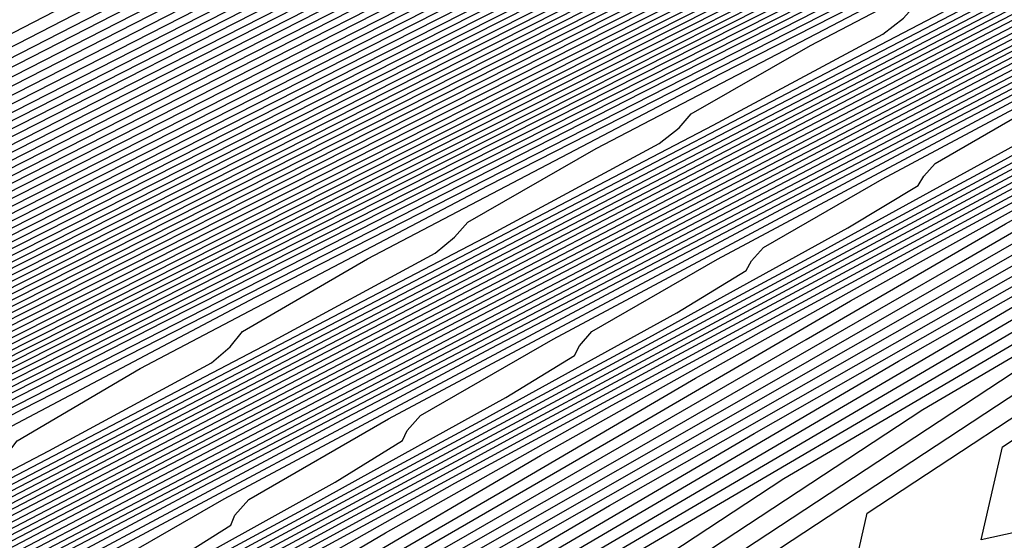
# Model space of a CAD drawing. Extents: x 3249832 to 3255657, y 13789405 to 13793316.
# Tile 142 of 256: x 3255345.35 to 3255349.66, y 13790174.1 to 13790176.38. Entities that reach past the tile are written whole.
import ezdxf

# ---------------------------------------------------------------- set-up
doc = ezdxf.new("R2010")
doc.units = 0
doc.header["$LTSCALE"] = 100
doc.header["$MEASUREMENT"] = 0
for name, color, linetype in [('GRATIO_CON', 10, 'CONTINUOUS'), ('GRATIO_ICON', 7, 'CONTINUOUS'), ('TARGETS_EAST', 7, 'CONTINUOUS')]:
    doc.layers.add(name, color=color, linetype=linetype)

# ---------------------------------------------------------------- blocks, each defined once
blk = doc.blocks.new('Gratio_032316_contours')
at = {"layer": 'GRATIO_CON', "color": 5, "linetype": 'Continuous', "flags": 128}
for points in [[(3255303.628, 13790155.0138), (3255308.7051, 13790157.5926), (3255314.9163, 13790160.7542), (3255321.8364, 13790164.2828), (3255328.9294, 13790167.9061), (3255335.6482, 13790171.3457), (3255341.4017, 13790174.3004), (3255345.5877, 13790176.4631), (3255347.8262, 13790177.6396), (3255348.6268, 13790178.0864), (3255348.7213, 13790178.173), (3255348.7878, 13790178.2404), (3255349.2885, 13790178.517), (3255350.6321, 13790179.2032), (3255353.0894, 13790180.4318), (3255356.381, 13790182.0668), (3255360.0897, 13790183.905)], [(3255305.1835, 13790155.7731), (3255310.5009, 13790158.4739), (3255317.006, 13790161.7851), (3255324.2536, 13790165.4808), (3255331.6823, 13790169.2755), (3255338.7195, 13790172.8778), (3255344.7479, 13790175.9716), (3255349.1389, 13790178.2345), (3255351.4957, 13790179.4626), (3255352.3478, 13790179.9241), (3255352.4562, 13790180.0053), (3255352.5009, 13790180.0507), (3255352.838, 13790180.237), (3255353.7425, 13790180.6989), (3255355.3968, 13790181.526), (3255357.6127, 13790182.6266), (3255360.1094, 13790183.8641)], [(3255303.7707, 13790154.9993), (3255308.2945, 13790157.2917), (3255314.0925, 13790160.2366), (3255321.1855, 13790163.8471), (3255329.0881, 13790167.8767), (3255337.1882, 13790172.0144), (3255344.8621, 13790175.942), (3255351.4402, 13790179.3139), (3255356.2414, 13790181.7774), (3255358.8349, 13790183.1087), (3255359.7899, 13790183.5995), (3255359.9259, 13790183.6701), (3255359.9272, 13790183.6714), (3255359.937, 13790183.6768), (3255359.9634, 13790183.6903), (3255360.0116, 13790183.7143), (3255360.0761, 13790183.7464), (3255360.1488, 13790183.7825)], [(3255305.1388, 13790155.6635), (3255309.85, 13790158.051), (3255315.8883, 13790161.1179), (3255323.2539, 13790164.8671), (3255331.3347, 13790168.9871), (3255339.3649, 13790173.0882), (3255346.7521, 13790176.8682), (3255353.5952, 13790180.3758), (3255360.1664, 13790183.7472)], [(3255302.8281, 13790154.4677), (3255306.5068, 13790156.3278), (3255311.4055, 13790158.8102), (3255317.684, 13790161.9993), (3255325.321, 13790165.8864), (3255333.5703, 13790170.0918), (3255341.5049, 13790174.143), (3255348.4211, 13790177.681), (3255354.5094, 13790180.8012), (3255360.1838, 13790183.7124)], [(3255304.0554, 13790155.0608), (3255307.8748, 13790156.9921), (3255312.961, 13790159.5695), (3255319.4798, 13790162.8806), (3255327.388, 13790166.9057), (3255335.8059, 13790171.1966), (3255343.6448, 13790175.1979), (3255350.0901, 13790178.4938), (3255355.4236, 13790181.2265), (3255360.2013, 13790183.6775)], [(3255303.5893, 13790154.7687), (3255306.5099, 13790156.2471), (3255310.6109, 13790158.3207), (3255316.0721, 13790161.0881), (3255323.0714, 13790164.6433), (3255331.5221, 13790168.9443), (3255340.2771, 13790173.4061), (3255347.9247, 13790177.3077), (3255353.4282, 13790180.1195), (3255357.252, 13790182.0771), (3255360.2361, 13790183.6077)], [(3255304.7162, 13790155.3111), (3255307.7371, 13790156.8402), (3255311.9789, 13790158.985), (3255317.6276, 13790161.8474), (3255324.8672, 13790165.5246), (3255333.5891, 13790169.9636), (3255342.5128, 13790174.5109), (3255350.0647, 13790178.3626), (3255355.0972, 13790180.9323), (3255358.1663, 13790182.5025), (3255360.2536, 13790183.5729)], [(3255303.783, 13790154.7871), (3255305.843, 13790155.8536), (3255308.9644, 13790157.4333), (3255313.347, 13790159.6493), (3255319.1831, 13790162.6067), (3255326.663, 13790166.4059), (3255335.6562, 13790170.9829), (3255344.7484, 13790175.6156), (3255352.2046, 13790179.4175), (3255356.7662, 13790181.7451), (3255359.0805, 13790182.9278), (3255360.271, 13790183.538)], [(3255304.8427, 13790155.2963), (3255306.9699, 13790156.3961), (3255310.1916, 13790158.0264), (3255314.7166, 13790160.3144), (3255320.7509, 13790163.3723), (3255328.5002, 13790167.3085), (3255338.0293, 13790172.1586), (3255348.8387, 13790177.6664), (3255360.2884, 13790183.5031)], [(3255305.0241, 13790155.1342), (3255305.6382, 13790155.5752), (3255306.9622, 13790156.3146), (3255309.2236, 13790157.4811), (3255312.6461, 13790159.2126), (3255317.4185, 13790161.6255), (3255323.5888, 13790164.7516), (3255331.1702, 13790168.6012), (3255339.9013, 13790173.0438), (3255348.4233, 13790177.385), (3255355.1029, 13790180.7893), (3255358.7722, 13790182.6592), (3255360.1245, 13790183.3478), (3255360.3182, 13790183.4455)], [(3255304.8083, 13790154.4748), (3255305.689, 13790154.9681), (3255305.9678, 13790155.1782), (3255305.932, 13790155.2654), (3255305.8633, 13790155.3778), (3255306.0205, 13790155.6152), (3255306.6569, 13790156.065), (3255308.0219, 13790156.8237), (3255310.3504, 13790158.0236), (3255313.8734, 13790159.8057), (3255318.7695, 13790162.2811), (3255325.0078, 13790165.4413), (3255332.5052, 13790169.2476), (3255340.9443, 13790173.5411), (3255349.0715, 13790177.6808), (3255355.3991, 13790180.9056), (3255358.87, 13790182.674), (3255360.1494, 13790183.3249), (3255360.333, 13790183.417)], [(3255304.084, 13790154.0519), (3255305.7522, 13790154.9379), (3255306.6595, 13790155.4442), (3255306.9489, 13790155.6586), (3255306.9159, 13790155.7454), (3255306.8502, 13790155.8567), (3255307.0169, 13790156.0961), (3255307.6755, 13790156.5547), (3255309.0817, 13790157.3329), (3255311.4773, 13790158.5661), (3255315.1006, 13790160.3988), (3255320.1204, 13790162.9367), (3255326.4268, 13790166.131), (3255333.8401, 13790169.894), (3255341.9872, 13790174.0384), (3255349.7196, 13790177.9767), (3255355.6953, 13790181.0218), (3255358.9678, 13790182.6888), (3255360.1743, 13790183.3021), (3255360.3478, 13790183.3885)], [(3255304.9814, 13790154.4912), (3255306.6961, 13790155.401), (3255307.6299, 13790155.9204), (3255307.9299, 13790156.1391), (3255307.8998, 13790156.2255), (3255307.837, 13790156.3357), (3255308.0133, 13790156.577), (3255308.6941, 13790157.0445), (3255310.1414, 13790157.842), (3255312.6041, 13790159.1086), (3255316.3279, 13790160.9919), (3255321.4714, 13790163.5923), (3255327.8457, 13790166.8207), (3255335.1751, 13790170.5405), (3255343.0302, 13790174.5357), (3255350.3678, 13790178.2726), (3255355.9915, 13790181.1381), (3255359.0655, 13790182.7035), (3255360.1992, 13790183.2792), (3255360.3626, 13790183.36)], [(3255304.6498, 13790154.2392), (3255306.7761, 13790155.3698), (3255308.584, 13790156.3271), (3255309.5708, 13790156.8727), (3255309.8919, 13790157.1), (3255309.8675, 13790157.1856), (3255309.8108, 13790157.2936), (3255310.0062, 13790157.5388), (3255310.7314, 13790158.024), (3255312.2609, 13790158.8603), (3255314.8578, 13790160.1936), (3255318.7824, 13790162.1781), (3255324.1733, 13790164.9035), (3255330.6837, 13790168.2), (3255337.845, 13790171.8333), (3255345.1161, 13790175.5303), (3255351.6642, 13790178.8644), (3255356.5838, 13790181.3706), (3255359.2611, 13790182.7331), (3255360.249, 13790183.2335), (3255360.3922, 13790183.303)], [(3255305.4924, 13790154.6505), (3255307.6735, 13790155.8091), (3255309.528, 13790156.7902), (3255310.5412, 13790157.3489), (3255310.8729, 13790157.5805), (3255310.8514, 13790157.6657), (3255310.7976, 13790157.7725), (3255311.0026, 13790158.0197), (3255311.75, 13790158.5138), (3255313.3206, 13790159.3695), (3255315.9847, 13790160.736), (3255320.0096, 13790162.7712), (3255325.5243, 13790165.559), (3255332.1026, 13790168.8897), (3255339.18, 13790172.4797), (3255346.1591, 13790176.0276), (3255352.3124, 13790179.1603), (3255356.88, 13790181.4868), (3255359.3589, 13790182.7478), (3255360.2739, 13790183.2107), (3255360.4069, 13790183.2745)], [(3255304.4639, 13790154.0323), (3255306.3351, 13790155.0619), (3255308.5709, 13790156.2484), (3255310.4719, 13790157.2533), (3255311.5116, 13790157.825), (3255311.8539, 13790158.061), (3255311.8353, 13790158.1457), (3255311.7845, 13790158.2514), (3255311.9991, 13790158.5007), (3255312.7686, 13790159.0035), (3255314.3803, 13790159.8786), (3255317.1115, 13790161.2785), (3255321.2369, 13790163.3643), (3255326.8753, 13790166.2146), (3255333.5216, 13790169.5794), (3255340.515, 13790173.1261), (3255347.202, 13790176.5249), (3255352.9606, 13790179.4562), (3255357.1762, 13790181.6031), (3255359.4566, 13790182.7626), (3255360.2988, 13790183.1878), (3255360.4217, 13790183.246)], [(3255305.2597, 13790154.4202), (3255307.1777, 13790155.4733), (3255309.4682, 13790156.6878), (3255311.4159, 13790157.7164), (3255312.4821, 13790158.3012), (3255312.8349, 13790158.5414), (3255312.8192, 13790158.6258), (3255312.7714, 13790158.7304), (3255312.9955, 13790158.9816), (3255313.7872, 13790159.4933), (3255315.4401, 13790160.3878), (3255318.2384, 13790161.821), (3255322.4642, 13790163.9574), (3255328.2262, 13790166.8702), (3255334.9406, 13790170.2691), (3255341.8499, 13790173.7725), (3255348.245, 13790177.0222), (3255353.6088, 13790179.7521), (3255357.4723, 13790181.7195), (3255359.5541, 13790182.7777), (3255360.3231, 13790183.1656), (3255360.4356, 13790183.2183)], [(3255324.9187, 13790165.1436), (3255330.9282, 13790168.1814), (3255337.7785, 13790171.6484), (3255344.5198, 13790175.0653), (3255350.3309, 13790178.0168), (3255354.905, 13790180.3441), (3255358.064, 13790181.9526), (3255359.7482, 13790182.8087), (3255360.3702, 13790183.1225), (3255360.4613, 13790183.1651)], [(3255326.1459, 13790165.7367), (3255332.2792, 13790168.837), (3255339.1975, 13790172.3381), (3255345.8548, 13790175.7117), (3255351.3738, 13790178.5141), (3255355.5531, 13790180.6401), (3255358.3599, 13790182.0692), (3255359.8452, 13790182.8242), (3255360.3938, 13790183.1009), (3255360.4741, 13790183.1386)], [(3255327.3732, 13790166.3298), (3255333.6301, 13790169.4926), (3255340.6165, 13790173.0278), (3255347.1898, 13790176.3582), (3255352.4168, 13790179.0114), (3255356.2011, 13790180.9361), (3255358.6557, 13790182.1858), (3255359.9422, 13790182.8397), (3255360.4174, 13790183.0794), (3255360.487, 13790183.112)], [(3255323.8726, 13790164.5335), (3255328.6004, 13790166.9229), (3255334.9811, 13790170.1481), (3255342.0354, 13790173.7175), (3255348.5247, 13790177.0046), (3255353.4597, 13790179.5087), (3255356.8492, 13790181.2321), (3255358.9516, 13790182.3023), (3255360.0392, 13790182.8552), (3255360.441, 13790183.0579), (3255360.4998, 13790183.0854)], [(3255326.1263, 13790165.6184), (3255331.0549, 13790168.1091), (3255337.683, 13790171.4593), (3255344.8734, 13790175.0969), (3255351.1947, 13790178.2974), (3255355.5456, 13790180.5034), (3255358.1454, 13790181.824), (3255359.5433, 13790182.5355), (3255360.2333, 13790182.8862), (3255360.4882, 13790183.0148), (3255360.5255, 13790183.0322)], [(3255327.2532, 13790166.1609), (3255332.2822, 13790168.7022), (3255339.034, 13790172.1149), (3255346.2924, 13790175.7865), (3255352.5296, 13790178.9438), (3255356.5886, 13790181.0007), (3255358.7935, 13790182.12), (3255359.8392, 13790182.6521), (3255360.3303, 13790182.9017), (3255360.5117, 13790182.9932), (3255360.5383, 13790183.0057)], [(3255324.9777, 13790164.9701), (3255328.38, 13790166.7034), (3255333.5094, 13790169.2953), (3255340.385, 13790172.7705), (3255347.7113, 13790176.4762), (3255353.8646, 13790179.5902), (3255357.6315, 13790181.498), (3255359.4416, 13790182.416), (3255360.1351, 13790182.7686), (3255360.4274, 13790182.9172), (3255360.5353, 13790182.9717), (3255360.5511, 13790182.9791)], [(3255326.0375, 13790165.4792), (3255329.5069, 13790167.2459), (3255334.7367, 13790169.8884), (3255341.7359, 13790173.4261), (3255349.1303, 13790177.1659), (3255355.1996, 13790180.2366), (3255358.6796, 13790181.9976), (3255360.1293, 13790182.7318), (3255360.564, 13790182.9525)], [(3255326.0107, 13790165.3703), (3255328.1409, 13790166.4894), (3255331.6324, 13790168.2661), (3255336.7586, 13790170.8557), (3255343.4765, 13790174.2509), (3255350.4781, 13790177.7917), (3255356.1387, 13790180.655), (3255359.2695, 13790182.2383), (3255360.4233, 13790182.8212), (3255360.5887, 13790182.904)], [(3255327.0294, 13790165.8601), (3255329.1902, 13790166.9933), (3255332.6755, 13790168.7662), (3255337.7031, 13790171.3058), (3255344.1992, 13790174.5887), (3255350.9231, 13790177.9889), (3255356.3425, 13790180.7299), (3255359.338, 13790182.2444), (3255360.4422, 13790182.8017), (3255360.6009, 13790182.8804)], [(3255328.048, 13790166.3498), (3255330.2394, 13790167.4971), (3255333.7186, 13790169.2663), (3255338.6476, 13790171.7559), (3255344.9218, 13790174.9264), (3255351.3681, 13790178.1861), (3255356.5462, 13790180.8048), (3255359.4065, 13790182.2504), (3255360.4612, 13790182.7821), (3255360.6131, 13790182.8568)], [(3255327.9419, 13790166.1953), (3255329.0666, 13790166.8396), (3255331.2887, 13790168.001), (3255334.7616, 13790169.7664), (3255339.5921, 13790172.2059), (3255345.6445, 13790175.2642), (3255351.8131, 13790178.3832), (3255356.7499, 13790180.8797), (3255359.475, 13790182.2565), (3255360.4801, 13790182.7626), (3255360.6253, 13790182.8333)], [(3255327.4629, 13790165.5889), (3255328.9795, 13790166.3959), (3255329.5121, 13790166.7094), (3255329.545, 13790166.7868), (3255329.5482, 13790166.8724), (3255329.9348, 13790167.1571), (3255331.1039, 13790167.8191), (3255333.3872, 13790169.0087), (3255336.8478, 13790170.7666), (3255341.4811, 13790173.106), (3255347.0898, 13790175.9396), (3255352.7031, 13790178.7776), (3255357.1574, 13790181.0295), (3255359.612, 13790182.2686), (3255360.518, 13790182.7235), (3255360.6498, 13790182.7862)], [(3255325.6209, 13790164.5955), (3255328.4069, 13790166.0519), (3255329.9499, 13790166.872), (3255330.4931, 13790167.1899), (3255330.5289, 13790167.2669), (3255330.5351, 13790167.3513), (3255330.9312, 13790167.6381), (3255332.1225, 13790168.3088), (3255334.4365, 13790169.5125), (3255337.8909, 13790171.2667), (3255342.4257, 13790173.5561), (3255347.8124, 13790176.2774), (3255353.1481, 13790178.9747), (3255357.3612, 13790181.1043), (3255359.6805, 13790182.2747), (3255360.5369, 13790182.7039), (3255360.662, 13790182.7626)], [(3255326.5182, 13790165.0348), (3255329.3508, 13790166.515), (3255330.9203, 13790167.3482), (3255331.4742, 13790167.6703), (3255331.5128, 13790167.747), (3255331.5219, 13790167.8302), (3255331.9277, 13790168.119), (3255333.1411, 13790168.7986), (3255335.4858, 13790170.0164), (3255338.9339, 13790171.7668), (3255343.3702, 13790174.0061), (3255348.535, 13790176.6151), (3255353.5931, 13790179.1719), (3255357.5649, 13790181.1792), (3255359.749, 13790182.2808), (3255360.5559, 13790182.6844), (3255360.6742, 13790182.739)], [(3255327.4156, 13790165.4741), (3255330.2948, 13790166.9781), (3255331.8908, 13790167.8244), (3255332.4552, 13790168.1508), (3255332.4967, 13790168.227), (3255332.5088, 13790168.3092), (3255332.9241, 13790168.5999), (3255334.1598, 13790169.2884), (3255336.535, 13790170.5202), (3255339.977, 13790172.2669), (3255344.3147, 13790174.4562), (3255349.2577, 13790176.9528), (3255354.0381, 13790179.3691), (3255357.7686, 13790181.2541), (3255359.8175, 13790182.2868), (3255360.5748, 13790182.6648), (3255360.6864, 13790182.7155)], [(3255325.7164, 13790164.5233), (3255329.2103, 13790166.3527), (3255332.1826, 13790167.9043), (3255333.8317, 13790168.7767), (3255334.4172, 13790169.1117), (3255334.4644, 13790169.1871), (3255334.4825, 13790169.2671), (3255334.9169, 13790169.5617), (3255336.197, 13790170.2679), (3255338.6336, 13790171.5279), (3255342.0632, 13790173.2671), (3255346.2037, 13790175.3563), (3255350.703, 13790177.6283), (3255354.9281, 13790179.7634), (3255358.1761, 13790181.4039), (3255359.9544, 13790182.299), (3255360.6126, 13790182.6258), (3255360.7107, 13790182.6685)], [(3255326.559, 13790164.9347), (3255330.1077, 13790166.792), (3255333.1266, 13790168.3674), (3255334.8021, 13790169.2528), (3255335.3982, 13790169.5922), (3255335.4483, 13790169.6672), (3255335.4694, 13790169.746), (3255335.9134, 13790170.0426), (3255337.2156, 13790170.7576), (3255339.6828, 13790172.0318), (3255343.1062, 13790173.7672), (3255347.1482, 13790175.8064), (3255351.4256, 13790177.9661), (3255355.373, 13790179.9607), (3255358.3795, 13790181.4792), (3255360.022, 13790182.306), (3255360.6299, 13790182.6078), (3255360.7206, 13790182.6473)], [(3255327.4017, 13790165.3461), (3255331.0051, 13790167.2313), (3255334.0705, 13790168.8305), (3255335.7725, 13790169.729), (3255336.3792, 13790170.0727), (3255336.4322, 13790170.1473), (3255336.4563, 13790170.2249), (3255336.9098, 13790170.5235), (3255338.2343, 13790171.2474), (3255340.7321, 13790172.5356), (3255344.1493, 13790174.2673), (3255348.0927, 13790176.2564), (3255352.1482, 13790178.3038), (3255355.8179, 13790180.158), (3255358.5828, 13790181.5545), (3255360.0896, 13790182.3129), (3255360.6473, 13790182.5898), (3255360.7304, 13790182.626)], [(3255325.1551, 13790164.1169), (3255328.2444, 13790165.7574), (3255331.9024, 13790167.6707), (3255335.0145, 13790169.2935), (3255336.743, 13790170.2051), (3255337.3602, 13790170.5531), (3255337.416, 13790170.6273), (3255337.4432, 13790170.7039), (3255337.9062, 13790171.0045), (3255339.2529, 13790171.7371), (3255341.7814, 13790173.0395), (3255345.1924, 13790174.7674), (3255349.0372, 13790176.7065), (3255352.8709, 13790178.6416), (3255356.2628, 13790180.3553), (3255358.7862, 13790181.6297), (3255360.1572, 13790182.3198), (3255360.6647, 13790182.5718), (3255360.7403, 13790182.6047)], [(3255326.7468, 13790164.8927), (3255329.9297, 13790166.5802), (3255333.6972, 13790168.5493), (3255336.9024, 13790170.2197), (3255338.6838, 13790171.1575), (3255339.3222, 13790171.5141), (3255339.3838, 13790171.5874), (3255339.4169, 13790171.6618), (3255339.8991, 13790171.9663), (3255341.2901, 13790172.7166), (3255343.8799, 13790174.0472), (3255347.2785, 13790175.7677), (3255350.9262, 13790177.6066), (3255354.3161, 13790179.3171), (3255357.1526, 13790180.7499), (3255359.1929, 13790181.7803), (3255360.2924, 13790182.3337), (3255360.6994, 13790182.5358), (3255360.76, 13790182.5622)], [(3255327.5426, 13790165.2805), (3255330.7723, 13790166.9915), (3255334.5946, 13790168.9886), (3255337.8463, 13790170.6828), (3255339.6543, 13790171.6336), (3255340.3033, 13790171.9945), (3255340.3677, 13790172.0675), (3255340.4038, 13790172.1407), (3255340.8955, 13790172.4472), (3255342.3088, 13790173.2064), (3255344.9292, 13790174.551), (3255348.3216, 13790176.2678), (3255351.8708, 13790178.0567), (3255355.0387, 13790179.6548), (3255357.5975, 13790180.9471), (3255359.3962, 13790181.8556), (3255360.36, 13790182.3407), (3255360.7167, 13790182.5178), (3255360.7699, 13790182.5409)], [(3255326.545, 13790164.6734), (3255328.3384, 13790165.6684), (3255331.615, 13790167.4029), (3255335.4919, 13790169.4279), (3255338.7903, 13790171.1459), (3255340.6247, 13790172.1098), (3255341.2843, 13790172.475), (3255341.3515, 13790172.5476), (3255341.3906, 13790172.6196), (3255341.8919, 13790172.9281), (3255343.3274, 13790173.6961), (3255345.9784, 13790175.0549), (3255349.3647, 13790176.7679), (3255352.8153, 13790178.5067), (3255355.7614, 13790179.9926), (3255358.0423, 13790181.1444), (3255359.5996, 13790181.9308), (3255360.4276, 13790182.3476), (3255360.7341, 13790182.4998), (3255360.7798, 13790182.5197)], [(3255327.3139, 13790165.0487), (3255329.1342, 13790166.0563), (3255332.4577, 13790167.8143), (3255336.3893, 13790169.8672), (3255339.7342, 13790171.609), (3255341.5951, 13790172.5859), (3255342.2653, 13790172.9555), (3255342.3354, 13790173.0276), (3255342.3775, 13790173.0986), (3255342.8884, 13790173.409), (3255344.346, 13790174.1859), (3255347.0277, 13790175.5587), (3255350.4078, 13790177.268), (3255353.7598, 13790178.9568), (3255356.484, 13790180.3303), (3255358.4872, 13790181.3417), (3255359.8029, 13790182.0061), (3255360.4952, 13790182.3546), (3255360.7515, 13790182.4818), (3255360.7897, 13790182.4984)], [(3255328.008, 13790165.0603), (3255328.1987, 13790165.2233), (3255328.1737, 13790165.2856), (3255328.2076, 13790165.3863), (3255328.8515, 13790165.7993), (3255330.7258, 13790166.832), (3255334.143, 13790168.637), (3255338.184, 13790170.7459), (3255341.6221, 13790172.5351), (3255343.536, 13790173.5383), (3255344.2273, 13790173.9164), (3255344.3032, 13790173.9878), (3255344.3513, 13790174.0565), (3255344.8812, 13790174.3709), (3255346.3833, 13790175.1654), (3255349.1262, 13790176.5664), (3255352.4939, 13790178.2682), (3255355.6488, 13790179.8569), (3255357.9293, 13790181.0058), (3255359.377, 13790181.7363), (3255360.2096, 13790182.1567), (3255360.6304, 13790182.3685), (3255360.7862, 13790182.4458), (3255360.8094, 13790182.4559)], [(3255342.566, 13790172.9982), (3255344.5064, 13790174.0144), (3255345.2083, 13790174.3969), (3255345.287, 13790174.4678), (3255345.3381, 13790174.5354), (3255345.8777, 13790174.8518), (3255347.4019, 13790175.6552), (3255350.1755, 13790177.0703), (3255353.537, 13790178.7683), (3255356.5933, 13790180.307), (3255358.6519, 13790181.3436), (3255359.8219, 13790181.9336), (3255360.413, 13790182.2319), (3255360.698, 13790182.3754), (3255360.8035, 13790182.4278), (3255360.8193, 13790182.4346)], [(3255339.9788, 13790171.6245), (3255343.51, 13790173.4613), (3255345.4769, 13790174.4906), (3255346.1893, 13790174.8774), (3255346.2709, 13790174.9479), (3255346.325, 13790175.0143), (3255346.8741, 13790175.3327), (3255348.4205, 13790176.1449), (3255351.2248, 13790177.5741), (3255354.5801, 13790179.2684), (3255357.5378, 13790180.757), (3255359.3745, 13790181.6813), (3255360.2668, 13790182.1308), (3255360.6163, 13790182.3072), (3255360.7656, 13790182.3824), (3255360.8209, 13790182.4098), (3255360.8291, 13790182.4134)], [(3255327.0429, 13790164.3788), (3255328.4351, 13790165.1423), (3255329.6154, 13790165.7945), (3255330.2548, 13790166.1754), (3255330.4581, 13790166.341), (3255330.4385, 13790166.401), (3255330.4811, 13790166.5005), (3255331.1581, 13790166.9251), (3255333.1133, 13790167.9956), (3255336.671, 13790169.8711), (3255340.8761, 13790172.0638), (3255344.4539, 13790173.9244), (3255346.4473, 13790174.9667), (3255347.1703, 13790175.3578), (3255347.2548, 13790175.4279), (3255347.3126, 13790175.4936), (3255347.8762, 13790175.8165), (3255349.4584, 13790176.6444), (3255352.4013, 13790178.142), (3255356.365, 13790180.1416), (3255360.839, 13790182.3921)], [(3255327.2557, 13790164.4039), (3255328.454, 13790165.0801), (3255329.8829, 13790165.8622), (3255331.0947, 13790166.53), (3255331.7527, 13790166.9189), (3255331.9644, 13790167.0861), (3255331.9484, 13790167.1446), (3255331.9968, 13790167.2433), (3255332.6957, 13790167.6757), (3255334.7049, 13790168.7714), (3255338.3563, 13790170.6938), (3255342.6709, 13790172.9425), (3255346.3418, 13790174.8506), (3255348.3882, 13790175.9191), (3255349.1324, 13790176.3188), (3255349.2225, 13790176.3881), (3255349.272, 13790176.4443), (3255349.7548, 13790176.7209), (3255351.11, 13790177.43), (3255353.6307, 13790178.7127), (3255357.0257, 13790180.4253), (3255360.8578, 13790182.3529)], [(3255327.9454, 13790164.7468), (3255329.1596, 13790165.4307), (3255330.6069, 13790166.2222), (3255331.8343, 13790166.8978), (3255332.5016, 13790167.2906), (3255332.7175, 13790167.4586), (3255332.7033, 13790167.5163), (3255332.7546, 13790167.6147), (3255333.4646, 13790168.051), (3255335.5008, 13790169.1593), (3255339.199, 13790171.1052), (3255343.5682, 13790173.3818), (3255347.2858, 13790175.3137), (3255349.3586, 13790176.3952), (3255350.1134, 13790176.7992), (3255350.2064, 13790176.8681), (3255350.2518, 13790176.9197), (3255350.6941, 13790177.1731), (3255351.9358, 13790177.8228), (3255354.2454, 13790178.9981), (3255357.356, 13790180.5673), (3255360.8672, 13790182.3334)], [(3255327.927, 13790164.6474), (3255328.6351, 13790165.0898), (3255329.8652, 13790165.7814), (3255331.3308, 13790166.5821), (3255332.574, 13790167.2656), (3255333.2505, 13790167.6623), (3255333.4707, 13790167.8312), (3255333.4583, 13790167.8881), (3255333.5125, 13790167.9861), (3255334.2334, 13790168.4263), (3255336.2966, 13790169.5471), (3255340.0417, 13790171.5166), (3255344.4656, 13790173.8211), (3255348.2297, 13790175.7768), (3255350.3291, 13790176.8714), (3255351.0944, 13790177.2797), (3255351.1903, 13790177.3482), (3255351.2315, 13790177.395), (3255351.6334, 13790177.6252), (3255352.7616, 13790178.2156), (3255354.86, 13790179.2834), (3255357.6864, 13790180.7092), (3255360.8766, 13790182.3139)], [(3255328.0123, 13790164.5847), (3255328.6065, 13790164.9862), (3255329.3248, 13790165.4327), (3255330.5708, 13790166.1321), (3255332.0547, 13790166.9421), (3255333.3136, 13790167.6333), (3255333.9995, 13790168.034), (3255334.2238, 13790168.2038), (3255334.2132, 13790168.2599), (3255334.2703, 13790168.3575), (3255335.0023, 13790168.8016), (3255337.0924, 13790169.935), (3255340.8843, 13790171.9279), (3255345.363, 13790174.2604), (3255349.1736, 13790176.2398), (3255351.2995, 13790177.3475), (3255352.0754, 13790177.7602), (3255352.1742, 13790177.8282), (3255352.2112, 13790177.8704), (3255352.5727, 13790178.0774), (3255353.5874, 13790178.6084), (3255355.4747, 13790179.5688), (3255358.0167, 13790180.8511), (3255360.886, 13790182.2944)], [(3255342.5696, 13790172.7507), (3255347.1577, 13790175.139), (3255351.0615, 13790177.166), (3255353.2404, 13790178.2999), (3255354.0374, 13790178.7211), (3255354.1419, 13790178.7884), (3255354.1707, 13790178.8211), (3255354.4513, 13790178.9818), (3255355.239, 13790179.394), (3255356.7041, 13790180.1395), (3255358.6774, 13790181.135), (3255360.9048, 13790182.2554)], [(3255339.4798, 13790171.0986), (3255343.4123, 13790173.162), (3255348.0551, 13790175.5784), (3255352.0055, 13790177.6291), (3255354.2108, 13790178.776), (3255355.0184, 13790179.2016), (3255355.1258, 13790179.2684), (3255355.1504, 13790179.2964), (3255355.3906, 13790179.434), (3255356.0648, 13790179.7868), (3255357.3188, 13790180.4249), (3255359.0077, 13790181.2769), (3255360.9142, 13790182.2359)], [(3255340.2757, 13790171.4865), (3255344.255, 13790173.5734), (3255348.9525, 13790176.0177), (3255352.9494, 13790178.0922), (3255355.1812, 13790179.2522), (3255355.9994, 13790179.682), (3255356.1097, 13790179.7485), (3255356.1301, 13790179.7718), (3255356.3299, 13790179.8862), (3255356.8906, 13790180.1796), (3255357.9335, 13790180.7103), (3255359.3381, 13790181.4189), (3255360.9236, 13790182.2164)], [(3255341.0715, 13790171.8743), (3255345.0976, 13790173.9848), (3255349.8498, 13790176.457), (3255353.8934, 13790178.5553), (3255356.1517, 13790179.7283), (3255356.9805, 13790180.1625), (3255357.0935, 13790180.2286), (3255357.1099, 13790180.2471), (3255357.2692, 13790180.3384), (3255357.7164, 13790180.5724), (3255358.5481, 13790180.9957), (3255359.6684, 13790181.5608), (3255360.933, 13790182.1969)], [(3255342.6631, 13790172.6501), (3255346.783, 13790174.8075), (3255351.6446, 13790177.3356), (3255355.7813, 13790179.4814), (3255358.0925, 13790180.6806), (3255358.9425, 13790181.1234), (3255359.0613, 13790181.1887), (3255359.0693, 13790181.1978), (3255359.1478, 13790181.2428), (3255359.368, 13790181.358), (3255359.7775, 13790181.5664), (3255360.3291, 13790181.8447), (3255360.9518, 13790182.1578)], [(3255327.9868, 13790164.084), (3255330.1955, 13790165.3887), (3255332.2162, 13790166.5626), (3255333.3759, 13790167.2672), (3255334.0421, 13790167.6961), (3255334.8423, 13790168.1762), (3255336.2154, 13790168.9373), (3255337.8461, 13790169.8218), (3255339.2308, 13790170.5755), (3255339.9909, 13790171.0078), (3255340.249, 13790171.1843), (3255340.2527, 13790171.2342), (3255340.333, 13790171.3286), (3255341.153, 13790171.8039), (3255343.4589, 13790173.038), (3255347.6256, 13790175.2189), (3255352.5416, 13790177.7753), (3255356.724, 13790179.9457), (3255359.0661, 13790181.1622), (3255359.965, 13790181.6307), (3255360.1942, 13790181.7506), (3255360.3923, 13790181.8517), (3255360.6595, 13790181.9866), (3255360.9612, 13790182.1383)], [(3255327.1164, 13790163.4118), (3255328.596, 13790164.3865), (3255330.829, 13790165.7053), (3255332.8725, 13790166.8913), (3255334.0464, 13790167.6025), (3255334.7216, 13790168.0349), (3255335.532, 13790168.5191), (3255336.9209, 13790169.2879), (3255338.5701, 13790170.1818), (3255339.9705, 13790170.9433), (3255340.7399, 13790171.3795), (3255341.0021, 13790171.5568), (3255341.0077, 13790171.606), (3255341.0905, 13790171.6998), (3255341.9189, 13790172.1777), (3255344.245, 13790173.4208), (3255348.5705, 13790175.6832), (3255354.3956, 13790178.7099), (3255360.9706, 13790182.1188)], [(3255327.7096, 13790163.7038), (3255329.2052, 13790164.689), (3255331.4625, 13790166.0218), (3255333.5289, 13790167.22), (3255334.7168, 13790167.9378), (3255335.4011, 13790168.3736), (3255336.2217, 13790168.8621), (3255337.6265, 13790169.6386), (3255339.294, 13790170.5418), (3255340.7101, 13790171.311), (3255341.4888, 13790171.7513), (3255341.7553, 13790171.9294), (3255341.7626, 13790171.9778), (3255341.8423, 13790172.0681), (3255342.6399, 13790172.5281), (3255344.8793, 13790173.7249), (3255349.0434, 13790175.903), (3255354.6513, 13790178.8169), (3255360.9811, 13790182.0986)], [(3255342.9867, 13790172.4947), (3255343.2616, 13790172.6745), (3255343.2725, 13790172.7214), (3255343.346, 13790172.8047), (3255344.0818, 13790173.2291), (3255346.1477, 13790174.3332), (3255349.9891, 13790176.3425), (3255355.1626, 13790179.0307), (3255361.002, 13790182.0583)], [(3255342.9291, 13790172.4143), (3255343.7356, 13790172.8664), (3255344.0147, 13790173.0471), (3255344.0274, 13790173.0932), (3255344.0979, 13790173.173), (3255344.8028, 13790173.5796), (3255346.7819, 13790174.6373), (3255350.462, 13790176.5623), (3255355.4182, 13790179.1377), (3255361.0124, 13790182.0382)], [(3255342.1897, 13790171.9816), (3255343.6687, 13790172.7821), (3255344.4845, 13790173.2382), (3255344.7678, 13790173.4196), (3255344.7823, 13790173.465), (3255344.8497, 13790173.5413), (3255345.5237, 13790173.9301), (3255347.4161, 13790174.9415), (3255350.9349, 13790176.7821), (3255355.6739, 13790179.2446), (3255361.0229, 13790182.018)], [(3255342.9136, 13790172.3416), (3255344.4084, 13790173.1499), (3255345.2335, 13790173.6099), (3255345.521, 13790173.7922), (3255345.5373, 13790173.8368), (3255345.6016, 13790173.9096), (3255346.2447, 13790174.2805), (3255348.0503, 13790175.2456), (3255351.4078, 13790177.0019), (3255355.9295, 13790179.3516), (3255361.0333, 13790181.9979)], [(3255342.5656, 13790172.0932), (3255344.3615, 13790173.0615), (3255345.8877, 13790173.8854), (3255346.7313, 13790174.3533), (3255347.0273, 13790174.5373), (3255347.0472, 13790174.5803), (3255347.1053, 13790174.6462), (3255347.6866, 13790174.9815), (3255349.3187, 13790175.8538), (3255352.3536, 13790177.4415), (3255356.4408, 13790179.5654), (3255361.0542, 13790181.9576)], [(3255341.7392, 13790171.6056), (3255343.2711, 13790172.4438), (3255345.0854, 13790173.4215), (3255346.6273, 13790174.2532), (3255347.4803, 13790174.725), (3255347.7804, 13790174.9099), (3255347.8021, 13790174.9521), (3255347.8571, 13790175.0144), (3255348.4075, 13790175.332), (3255349.9529, 13790176.158), (3255352.8265, 13790177.6612), (3255356.6965, 13790179.6724), (3255361.0647, 13790181.9374)], [(3255342.4289, 13790171.9485), (3255343.9767, 13790172.7945), (3255345.8093, 13790173.7815), (3255347.367, 13790174.621), (3255348.2292, 13790175.0968), (3255348.5336, 13790175.2824), (3255348.557, 13790175.3239), (3255348.6089, 13790175.3827), (3255349.1283, 13790175.6823), (3255350.5864, 13790176.4615), (3255353.2201, 13790177.8395), (3255356.3275, 13790179.4548), (3255358.9718, 13790180.8261), (3255360.4504, 13790181.5928), (3255360.996, 13790181.8759), (3255361.0751, 13790181.9173)], [(3255342.1957, 13790171.7611), (3255343.1186, 13790172.2914), (3255344.6823, 13790173.1451), (3255346.5333, 13790174.1414), (3255348.1066, 13790174.9887), (3255348.9781, 13790175.4685), (3255349.2867, 13790175.655), (3255349.312, 13790175.6957), (3255349.3608, 13790175.751), (3255349.8492, 13790176.0327), (3255351.2206, 13790176.7656), (3255353.6975, 13790178.0615), (3255356.6199, 13790179.5807), (3255359.1069, 13790180.8705), (3255360.4977, 13790181.5916), (3255361.011, 13790181.8581), (3255361.0856, 13790181.8971)], [(3255342.7623, 13790171.9616), (3255343.5546, 13790172.4386), (3255344.498, 13790172.9773), (3255346.0934, 13790173.8464), (3255347.9811, 13790174.8614), (3255349.5859, 13790175.7243), (3255350.476, 13790176.2119), (3255350.793, 13790176.4001), (3255350.8219, 13790176.4393), (3255350.8645, 13790176.4876), (3255351.2911, 13790176.7337), (3255352.4889, 13790177.3738), (3255354.6523, 13790178.5056), (3255357.2048, 13790179.8326), (3255359.3771, 13790180.9592), (3255360.5921, 13790181.5893), (3255361.0409, 13790181.8223), (3255361.1064, 13790181.8569)], [(3255342.0615, 13790171.4932), (3255343.4328, 13790172.2969), (3255344.234, 13790172.7773), (3255345.1877, 13790173.3202), (3255346.799, 13790174.1971), (3255348.7051, 13790175.2213), (3255350.3255, 13790176.092), (3255351.2249, 13790176.5837), (3255351.5462, 13790176.7727), (3255351.5768, 13790176.8111), (3255351.6163, 13790176.8559), (3255352.012, 13790177.0841), (3255353.123, 13790177.6778), (3255355.1296, 13790178.7277), (3255357.4972, 13790179.9585), (3255359.5122, 13790181.0035), (3255360.6392, 13790181.588), (3255361.0555, 13790181.8042), (3255361.1164, 13790181.8363)], [(3255342.7178, 13790171.8219), (3255344.1033, 13790172.6323), (3255344.9135, 13790173.1161), (3255345.8773, 13790173.6632), (3255347.5046, 13790174.5477), (3255349.429, 13790175.5813), (3255351.0652, 13790176.4598), (3255351.9739, 13790176.9554), (3255352.2993, 13790177.1452), (3255352.3317, 13790177.1829), (3255352.3682, 13790177.2242), (3255352.733, 13790177.4346), (3255353.7571, 13790177.9819), (3255355.607, 13790178.9498), (3255357.7896, 13790180.0844), (3255359.6472, 13790181.0478), (3255360.6861, 13790181.5866), (3255361.0699, 13790181.7859), (3255361.126, 13790181.8155)], [(3255340.9654, 13790170.7694), (3255343.3742, 13790172.1506), (3255344.7737, 13790172.9676), (3255345.5929, 13790173.4548), (3255346.567, 13790174.0061), (3255348.2102, 13790174.8984), (3255350.1529, 13790175.9413), (3255351.8048, 13790176.8276), (3255352.7228, 13790177.3271), (3255353.0524, 13790177.5178), (3255353.0867, 13790177.5547), (3255353.12, 13790177.5925), (3255353.4539, 13790177.785), (3255354.3913, 13790178.286), (3255356.0844, 13790179.1718), (3255358.082, 13790180.2103), (3255359.7821, 13790181.092), (3255360.7331, 13790181.5852), (3255361.0843, 13790181.7676), (3255361.1357, 13790181.7947)], [(3255342.2324, 13790171.4025), (3255344.6869, 13790172.808), (3255346.1146, 13790173.6382), (3255346.9519, 13790174.1323), (3255347.9464, 13790174.692), (3255349.6213, 13790175.5997), (3255351.6008, 13790176.6612), (3255353.2841, 13790177.5631), (3255354.2207, 13790178.0705), (3255354.5587, 13790178.2629), (3255354.5965, 13790178.2982), (3255354.6238, 13790178.3291), (3255354.8959, 13790178.4861), (3255355.6601, 13790178.8946), (3255357.0812, 13790179.6381), (3255358.9949, 13790180.6328), (3255361.155, 13790181.7531)], [(3255342.8659, 13790171.719), (3255345.3433, 13790173.1367), (3255346.7851, 13790173.9735), (3255347.6313, 13790174.4711), (3255348.6361, 13790175.0349), (3255350.3269, 13790175.9503), (3255352.3247, 13790177.0212), (3255354.0238, 13790177.9309), (3255354.9696, 13790178.4423), (3255355.3119, 13790178.6355), (3255355.3515, 13790178.67), (3255355.3756, 13790178.6974), (3255355.6169, 13790178.8365), (3255356.2942, 13790179.1986), (3255357.5538, 13790179.8576), (3255359.25, 13790180.7393), (3255361.1647, 13790181.7323)], [(3255340.7792, 13790170.4368), (3255343.4994, 13790172.0355), (3255345.9996, 13790173.4654), (3255347.4555, 13790174.3088), (3255348.3108, 13790174.8098), (3255349.3258, 13790175.3778), (3255351.0325, 13790176.301), (3255353.0486, 13790177.3811), (3255354.7634, 13790178.2987), (3255355.7185, 13790178.814), (3255356.065, 13790179.008), (3255356.1064, 13790179.0418), (3255356.1274, 13790179.0656), (3255356.3378, 13790179.187), (3255356.9283, 13790179.5027), (3255358.0264, 13790180.0772), (3255359.5052, 13790180.8458), (3255361.1743, 13790181.7115)], [(3255341.3883, 13790170.7393), (3255344.133, 13790172.352), (3255346.656, 13790173.7941), (3255348.126, 13790174.6442), (3255348.9902, 13790175.1485), (3255350.0155, 13790175.7208), (3255351.7381, 13790176.6517), (3255353.7725, 13790177.7411), (3255355.5031, 13790178.6664), (3255356.4675, 13790179.1857), (3255356.8182, 13790179.3806), (3255356.8614, 13790179.4136), (3255356.8793, 13790179.4339), (3255357.0587, 13790179.5374), (3255357.5624, 13790179.8067), (3255358.499, 13790180.2967), (3255359.7603, 13790180.9523), (3255361.184, 13790181.6907)], [(3255342.6067, 13790171.3444), (3255345.4, 13790172.985), (3255347.9687, 13790174.4515), (3255349.4669, 13790175.3148), (3255350.3492, 13790175.826), (3255351.3949, 13790176.4067), (3255353.1491, 13790177.353), (3255355.2194, 13790178.4617), (3255356.9789, 13790179.4043), (3255357.9752, 13790179.9435), (3255358.4533, 13790180.2068), (3255358.8326, 13790180.413), (3255359.4448, 13790180.7353), (3255360.2706, 13790181.1652), (3255361.2033, 13790181.649)], [(3255341.3526, 13790170.4208), (3255343.2158, 13790171.6469), (3255346.0335, 13790173.3015), (3255348.625, 13790174.7803), (3255350.1374, 13790175.6501), (3255351.0286, 13790176.1648), (3255352.0846, 13790176.7496), (3255353.8547, 13790177.7037), (3255355.9436, 13790178.8215), (3255357.7195, 13790179.7715), (3255358.7216, 13790180.3114), (3255359.1726, 13790180.558), (3255359.4662, 13790180.7175), (3255359.9172, 13790180.9549), (3255360.5257, 13790181.2718), (3255361.213, 13790181.6282)], [(3255341.9458, 13790170.7129), (3255343.825, 13790171.9494), (3255346.667, 13790173.618), (3255349.2814, 13790175.109), (3255350.8078, 13790175.9854), (3255351.7081, 13790176.5035), (3255352.7742, 13790177.0925), (3255354.5603, 13790178.0543), (3255356.6678, 13790179.1813), (3255358.46, 13790180.1386), (3255359.4679, 13790180.6794), (3255359.8918, 13790180.9093), (3255360.0997, 13790181.0219), (3255360.3896, 13790181.1746), (3255360.7808, 13790181.3783), (3255361.2226, 13790181.6074)], [(3255342.5389, 13790171.0049), (3255344.4341, 13790172.2519), (3255347.3006, 13790173.9346), (3255349.9377, 13790175.4377), (3255351.4783, 13790176.3207), (3255352.3875, 13790176.8423), (3255353.4639, 13790177.4355), (3255355.2659, 13790178.4049), (3255357.392, 13790179.5411), (3255359.2006, 13790180.5058), (3255360.2142, 13790181.0473), (3255360.611, 13790181.2605), (3255360.7332, 13790181.3264), (3255360.8621, 13790181.3943), (3255361.0359, 13790181.4848), (3255361.2323, 13790181.5866)], [(3255362.1186, 13790178.8581), (3255361.2299, 13790178.4432), (3255359.5961, 13790177.6756), (3255357.4073, 13790176.6479), (3255354.9478, 13790175.4975), (3255352.4989, 13790174.3601), (3255350.3302, 13790173.3654), (3255348.7084, 13790172.6414), (3255347.8107, 13790172.2721), (3255347.456, 13790172.1659), (3255347.3737, 13790172.187), (3255347.2967, 13790172.2082), (3255346.9706, 13790172.1359), (3255346.1446, 13790171.8848), (3255344.7739, 13790171.4579), (3255343.6386, 13790171.2113), (3255343.7253, 13790171.589), (3255345.6525, 13790172.8569), (3255348.5676, 13790174.5676), (3255351.2504, 13790176.0951), (3255352.8137, 13790176.9885), (3255353.7025, 13790177.4964), (3255354.6951, 13790178.0424), (3255356.3908, 13790178.9538)], [(3255362.1449, 13790178.8889), (3255361.3363, 13790178.5114), (3255359.8453, 13790177.811), (3255357.8222, 13790176.8614), (3255355.4987, 13790175.775), (3255353.1169, 13790174.6694), (3255350.9628, 13790173.6813), (3255349.3329, 13790172.9526), (3255348.4291, 13790172.5787), (3255348.0731, 13790172.4695), (3255347.992, 13790172.4886), (3255347.916, 13790172.5083), (3255347.5888, 13790172.434), (3255346.757, 13790172.1799), (3255345.3755, 13790171.7491), (3255344.2311, 13790171.5002), (3255344.3185, 13790171.8811), (3255346.2616, 13790173.1595), (3255349.2011, 13790174.8841), (3255351.9068, 13790176.4238), (3255353.4796, 13790177.3213), (3255354.3454, 13790177.8156), (3255355.2612, 13790178.3195), (3255356.8131, 13790179.1536)], [(3255362.1712, 13790178.9197), (3255361.4427, 13790178.5797), (3255360.0945, 13790177.9464), (3255358.2372, 13790177.0748), (3255356.0495, 13790176.0526), (3255353.7349, 13790174.9787), (3255351.5954, 13790173.9973), (3255349.9575, 13790173.2639), (3255349.0475, 13790172.8852), (3255348.6902, 13790172.773), (3255348.6103, 13790172.7903), (3255348.5354, 13790172.8083), (3255348.2069, 13790172.7321), (3255347.3693, 13790172.4751), (3255345.9771, 13790172.0402), (3255344.8235, 13790171.7892), (3255344.9116, 13790172.1731), (3255346.8708, 13790173.462), (3255349.8347, 13790175.2006), (3255352.5631, 13790176.7525), (3255354.1455, 13790177.6542), (3255354.9883, 13790178.1349), (3255355.8274, 13790178.5967), (3255357.2354, 13790179.3535)], [(3255362.1974, 13790178.9506), (3255361.5491, 13790178.6479), (3255360.3437, 13790178.0818), (3255358.6521, 13790177.2883), (3255356.6004, 13790176.3302), (3255354.353, 13790175.288), (3255352.228, 13790174.3132), (3255350.582, 13790173.5751), (3255349.6659, 13790173.1918), (3255349.3074, 13790173.0766), (3255349.2285, 13790173.092), (3255349.1547, 13790173.1084), (3255348.825, 13790173.0303), (3255347.9817, 13790172.7703), (3255346.5787, 13790172.3314), (3255345.4159, 13790172.0781), (3255345.5048, 13790172.4651), (3255347.4799, 13790173.7645), (3255350.4682, 13790175.5171), (3255353.2195, 13790177.0812), (3255354.8114, 13790177.9871), (3255355.6311, 13790178.4541), (3255356.3935, 13790178.8738)], [(3255361.762, 13790178.7844), (3255360.8421, 13790178.3525), (3255359.482, 13790177.7152), (3255357.7022, 13790176.8854), (3255355.589, 13790175.9066), (3255353.4931, 13790174.9451), (3255351.831, 13790174.1976), (3255350.9027, 13790173.8049), (3255350.5416, 13790173.6838), (3255350.465, 13790173.6953), (3255350.3934, 13790173.7086), (3255350.0613, 13790173.6266), (3255349.2064, 13790173.3606), (3255347.7819, 13790172.9137), (3255346.6008, 13790172.656), (3255346.6912, 13790173.0492), (3255348.6983, 13790174.3695), (3255351.7352, 13790176.1501), (3255354.5322, 13790177.7386), (3255356.1431, 13790178.6529), (3255356.9168, 13790179.0927)], [(3255361.8684, 13790178.8526), (3255361.0914, 13790178.4879), (3255359.897, 13790177.9286), (3255358.253, 13790177.1629), (3255356.2071, 13790176.2159), (3255354.1257, 13790175.261), (3255352.4556, 13790174.5088), (3255351.5211, 13790174.1114), (3255351.1588, 13790173.9874), (3255351.0833, 13790173.9969), (3255351.0128, 13790174.0086), (3255350.6794, 13790173.9247), (3255349.8188, 13790173.6558), (3255348.3835, 13790173.2049), (3255347.1932, 13790172.9449), (3255347.2843, 13790173.3413), (3255349.3074, 13790174.6721), (3255352.3687, 13790176.4667), (3255355.1886, 13790178.0673), (3255356.809, 13790178.9857)], [(3255361.9748, 13790178.9209), (3255361.3406, 13790178.6232), (3255360.3119, 13790178.1421), (3255358.8039, 13790177.4405), (3255356.8251, 13790176.5252), (3255354.7583, 13790175.577), (3255353.0801, 13790174.8201), (3255352.1395, 13790174.418), (3255351.7759, 13790174.291), (3255351.7016, 13790174.2986), (3255351.6321, 13790174.3087), (3255351.2975, 13790174.2229), (3255350.4312, 13790173.9509), (3255348.9851, 13790173.496), (3255347.7856, 13790173.2339), (3255347.8775, 13790173.6333), (3255349.9166, 13790174.9746), (3255353.0023, 13790176.7832), (3255355.8449, 13790178.396), (3255357.4749, 13790179.3186)], [(3255361.5898, 13790178.7586), (3255360.7269, 13790178.3555), (3255359.3548, 13790177.7181), (3255357.4431, 13790176.8345), (3255355.3909, 13790175.8929), (3255353.7046, 13790175.1313), (3255352.7578, 13790174.7245), (3255352.393, 13790174.5946), (3255352.3198, 13790174.6003), (3255352.2515, 13790174.6088), (3255351.9157, 13790174.521), (3255351.0436, 13790174.2461), (3255349.5867, 13790173.7872), (3255348.378, 13790173.5228), (3255348.4707, 13790173.9254), (3255350.5257, 13790175.2771), (3255353.6358, 13790177.0997), (3255356.5013, 13790178.7247)], [(3255361.5568, 13790178.7824), (3255360.4565, 13790178.2732), (3255358.6792, 13790177.4532), (3255356.6561, 13790176.5248), (3255354.9537, 13790175.7538), (3255353.9946, 13790175.3376), (3255353.6273, 13790175.2018), (3255353.5563, 13790175.2036), (3255353.4902, 13790175.2089), (3255353.1519, 13790175.1173), (3255352.2683, 13790174.8364), (3255350.7899, 13790174.3695), (3255349.5629, 13790174.1007), (3255349.657, 13790174.5095), (3255351.744, 13790175.8821), (3255354.9028, 13790177.7327), (3255357.814, 13790179.3821)]]:
    blk.add_lwpolyline(points, dxfattribs=at)
at = {"layer": 'GRATIO_ICON', "color": 7, "linetype": 'Continuous', "flags": 128}
for points in [[(3255302.4027, 13790154.335), (3255306.739, 13790156.5324), (3255312.2967, 13790159.3553), (3255319.0958, 13790162.8161), (3255326.6709, 13790166.6788), (3255334.4353, 13790170.645), (3255341.7908, 13790174.4099), (3255348.094, 13790177.6427), (3255352.6902, 13790180.006), (3255355.1653, 13790181.2857), (3255356.0688, 13790181.7618), (3255356.191, 13790181.8377), (3255356.2141, 13790181.861), (3255356.3875, 13790181.9569), (3255356.8529, 13790182.1946), (3255357.7042, 13790182.6202), (3255358.8444, 13790183.1865), (3255360.1291, 13790183.8233)], [(3255305.2826, 13790155.6539), (3255309.2429, 13790157.6564), (3255314.5166, 13790160.3288), (3255321.2756, 13790163.7619), (3255329.455, 13790167.925), (3255338.0415, 13790172.3013), (3255345.7848, 13790176.2528), (3255351.7592, 13790179.3067), (3255356.3378, 13790181.6518), (3255360.2187, 13790183.6426)], [(3255304.6196, 13790155.0855), (3255305.9024, 13790155.8054), (3255308.0967, 13790156.9386), (3255311.4189, 13790158.6195), (3255316.0675, 13790160.9699), (3255322.1699, 13790164.0619), (3255329.8352, 13790167.9548), (3255338.8583, 13790172.5465), (3255347.7751, 13790177.0891), (3255354.8067, 13790180.6731), (3255358.6744, 13790182.6445), (3255360.0996, 13790183.3706), (3255360.3035, 13790183.4741)], [(3255303.8071, 13790153.8278), (3255305.8788, 13790154.9305), (3255307.6401, 13790155.864), (3255308.6003, 13790156.3965), (3255308.9109, 13790156.6196), (3255308.8837, 13790156.7055), (3255308.8239, 13790156.8146), (3255309.0098, 13790157.0579), (3255309.7127, 13790157.5343), (3255311.2011, 13790158.3512), (3255313.731, 13790159.6511), (3255317.5551, 13790161.585), (3255322.8224, 13790164.2479), (3255329.2647, 13790167.5103), (3255336.5101, 13790171.1869), (3255344.0731, 13790175.033), (3255351.016, 13790178.5685), (3255356.2876, 13790181.2543), (3255359.1633, 13790182.7183), (3255360.2241, 13790183.2564), (3255360.3774, 13790183.3315)], [(3255305.0175, 13790154.1653), (3255306.0555, 13790154.808), (3255308.0204, 13790155.8846), (3255310.3656, 13790157.1271), (3255312.3598, 13790158.1795), (3255313.4525, 13790158.7773), (3255313.8159, 13790159.0219), (3255313.803, 13790159.1058), (3255313.7583, 13790159.2093), (3255313.9919, 13790159.4625), (3255314.8059, 13790159.983), (3255316.4998, 13790160.8969), (3255319.3652, 13790162.3635), (3255323.6914, 13790164.5505), (3255329.5772, 13790167.5258), (3255336.3596, 13790170.9588), (3255343.1849, 13790174.4189), (3255349.2879, 13790177.5195), (3255354.2569, 13790180.0481), (3255357.7681, 13790181.8361), (3255359.6511, 13790182.7932), (3255360.3467, 13790183.144), (3255360.4485, 13790183.1917)], [(3255324.9995, 13790165.076), (3255329.8277, 13790167.516), (3255336.3321, 13790170.8037), (3255343.4544, 13790174.4072), (3255349.8597, 13790177.651), (3255354.5027, 13790180.006), (3255357.4973, 13790181.5281), (3255359.2475, 13790182.4189), (3255360.1363, 13790182.8707), (3255360.4646, 13790183.0363), (3255360.5126, 13790183.0588)], [(3255327.0917, 13790165.9856), (3255330.5894, 13790167.7659), (3255335.8142, 13790170.4056), (3255342.926, 13790173.9999), (3255351.4086, 13790178.2898), (3255360.5765, 13790182.9275)], [(3255328.009, 13790165.9197), (3255328.5311, 13790166.2289), (3255328.5612, 13790166.3068), (3255328.5613, 13790166.3934), (3255328.9384, 13790166.6762), (3255330.0853, 13790167.3293), (3255332.338, 13790168.5048), (3255335.8047, 13790170.2665), (3255340.5366, 13790172.656), (3255346.3671, 13790175.6019), (3255352.2581, 13790178.5804), (3255356.9537, 13790180.9546), (3255359.5435, 13790182.2626), (3255360.4991, 13790182.743), (3255360.6376, 13790182.8097)], [(3255324.8737, 13790164.112), (3255328.313, 13790165.9134), (3255331.2387, 13790167.4412), (3255332.8612, 13790168.3005), (3255333.4362, 13790168.6313), (3255333.4805, 13790168.7071), (3255333.4957, 13790168.7881), (3255333.9205, 13790169.0808), (3255335.1784, 13790169.7781), (3255337.5843, 13790171.0241), (3255341.0201, 13790172.767), (3255345.2592, 13790174.9063), (3255349.9803, 13790177.2906), (3255354.4831, 13790179.5663), (3255357.9724, 13790181.329), (3255359.886, 13790182.2929), (3255360.5938, 13790182.6453), (3255360.6986, 13790182.6919)], [(3255325.9509, 13790164.5048), (3255329.087, 13790166.1688), (3255332.7998, 13790168.11), (3255335.9584, 13790169.7566), (3255337.7134, 13790170.6813), (3255338.3412, 13790171.0336), (3255338.3999, 13790171.1074), (3255338.43, 13790171.1828), (3255338.9027, 13790171.4854), (3255340.2715, 13790172.2269), (3255342.8306, 13790173.5433), (3255346.2355, 13790175.2675), (3255349.9817, 13790177.1565), (3255353.5935, 13790178.9793), (3255356.7077, 13790180.5526), (3255358.9895, 13790181.705), (3255360.2248, 13790182.3268), (3255360.682, 13790182.5538), (3255360.7502, 13790182.5835)], [(3255327.4498, 13790165.0149), (3255328.0827, 13790165.424), (3255329.93, 13790166.4442), (3255333.3003, 13790168.2256), (3255337.2867, 13790170.3066), (3255340.6781, 13790172.0721), (3255342.5656, 13790173.0621), (3255343.2463, 13790173.4359), (3255343.3193, 13790173.5077), (3255343.3644, 13790173.5775), (3255343.8848, 13790173.89), (3255345.3646, 13790174.6757), (3255348.077, 13790176.0626), (3255351.4508, 13790177.7681), (3255354.7043, 13790179.4068), (3255357.2066, 13790180.6681), (3255358.9321, 13790181.539), (3255360.0063, 13790182.0814), (3255360.5628, 13790182.3615), (3255360.7688, 13790182.4638), (3255360.7995, 13790182.4772)], [(3255327.7484, 13790164.7294), (3255329.159, 13790165.5022), (3255330.355, 13790166.1623), (3255331.0037, 13790166.5472), (3255331.2112, 13790166.7135), (3255331.1935, 13790166.7728), (3255331.239, 13790166.8719), (3255331.9269, 13790167.3004), (3255333.9091, 13790168.3835), (3255337.5137, 13790170.2825), (3255341.7735, 13790172.5031), (3255345.3979, 13790174.3875), (3255347.4178, 13790175.4429), (3255348.1514, 13790175.8383), (3255348.2387, 13790175.908), (3255348.2923, 13790175.969), (3255348.8155, 13790176.2687), (3255350.2842, 13790177.0372), (3255353.016, 13790178.4273), (3255356.6953, 13790180.2834), (3255360.8485, 13790182.3724)], [(3255341.727, 13790172.3393), (3255346.2603, 13790174.6997), (3255350.1176, 13790176.7029), (3255352.2699, 13790177.8237), (3255353.0564, 13790178.2406), (3255353.158, 13790178.3083), (3255353.191, 13790178.3457), (3255353.512, 13790178.5296), (3255354.4132, 13790179.0012), (3255356.0894, 13790179.8542), (3255358.3471, 13790180.9931), (3255360.8954, 13790182.2749)], [(3255341.8673, 13790172.2622), (3255345.9403, 13790174.3961), (3255350.7472, 13790176.8963), (3255354.8373, 13790179.0184), (3255357.1221, 13790180.2045), (3255357.9615, 13790180.643), (3255358.0774, 13790180.7086), (3255358.0896, 13790180.7225), (3255358.2085, 13790180.7906), (3255358.5422, 13790180.9652), (3255359.1628, 13790181.281), (3255359.9988, 13790181.7027), (3255360.9424, 13790182.1774)], [(3255342.5942, 13790172.4364), (3255343.3609, 13790172.8786), (3255345.5135, 13790174.0291), (3255349.5163, 13790176.1228), (3255354.9069, 13790178.9238), (3255360.9915, 13790182.0785)], [(3255341.86, 13790171.7425), (3255343.6376, 13790172.7016), (3255345.148, 13790173.5177), (3255345.9824, 13790173.9816), (3255346.2741, 13790174.1647), (3255346.2922, 13790174.2086), (3255346.3534, 13790174.2779), (3255346.9656, 13790174.631), (3255348.6845, 13790175.5497), (3255351.8807, 13790177.2217), (3255356.1852, 13790179.4585), (3255361.0438, 13790181.9777)], [(3255342.8751, 13790172.0998), (3255343.8083, 13790172.6344), (3255345.3879, 13790173.4958), (3255347.2572, 13790174.5014), (3255348.8462, 13790175.3565), (3255349.7271, 13790175.8402), (3255350.0399, 13790176.0276), (3255350.0669, 13790176.0675), (3255350.1126, 13790176.1193), (3255350.5702, 13790176.3832), (3255351.8547, 13790177.0697), (3255354.1749, 13790178.2836), (3255356.9123, 13790179.7066), (3255359.242, 13790180.9149), (3255360.5449, 13790181.5905), (3255361.0259, 13790181.8402), (3255361.096, 13790181.877)], [(3255341.5989, 13790171.086), (3255344.0305, 13790172.4793), (3255345.4442, 13790173.3029), (3255346.2724, 13790173.7936), (3255347.2567, 13790174.349), (3255348.9158, 13790175.249), (3255350.8768, 13790176.3012), (3255352.5445, 13790177.1953), (3255353.4717, 13790177.6988), (3255353.8056, 13790177.8904), (3255353.8416, 13790177.9265), (3255353.8719, 13790177.9608), (3255354.1748, 13790178.1355), (3255355.0254, 13790178.5901), (3255356.5618, 13790179.3939), (3255358.3744, 13790180.3362), (3255359.9171, 13790181.1363), (3255360.78, 13790181.5838), (3255361.0987, 13790181.7493), (3255361.1453, 13790181.7739)], [(3255341.9975, 13790171.0418), (3255344.7665, 13790172.6685), (3255347.3123, 13790174.1228), (3255348.7965, 13790174.9795), (3255349.6697, 13790175.4873), (3255350.7052, 13790176.0637), (3255352.4436, 13790177.0023), (3255354.4965, 13790178.1011), (3255356.2427, 13790179.0342), (3255357.2164, 13790179.5574), (3255357.5713, 13790179.7532), (3255357.6163, 13790179.7854), (3255357.6311, 13790179.8022), (3255357.7796, 13790179.8879), (3255358.1964, 13790180.1107), (3255358.9716, 13790180.5162), (3255360.0154, 13790181.0588), (3255361.1936, 13790181.6699)], [(3255362.0923, 13790178.8272), (3255361.1235, 13790178.3749), (3255359.3468, 13790177.5403), (3255356.9923, 13790176.4345), (3255354.3969, 13790175.2199), (3255351.8809, 13790174.0508), (3255349.6976, 13790173.0494), (3255348.0839, 13790172.3301), (3255347.1923, 13790171.9656), (3255346.8388, 13790171.8623), (3255346.7555, 13790171.8853), (3255346.6773, 13790171.9081), (3255346.3525, 13790171.8377), (3255345.5322, 13790171.5896), (3255344.1723, 13790171.1668), (3255343.0462, 13790170.9223), (3255343.1321, 13790171.297), (3255345.0433, 13790172.5544), (3255347.9341, 13790174.2511), (3255350.5941, 13790175.7664), (3255352.1478, 13790176.6556), (3255353.0597, 13790177.1771), (3255354.1289, 13790177.7652), (3255355.9685, 13790178.7539)], [(3255361.6556, 13790178.7161), (3255360.5929, 13790178.2171), (3255359.0671, 13790177.5017), (3255357.1513, 13790176.6078), (3255354.971, 13790175.5973), (3255352.8606, 13790174.6292), (3255351.2065, 13790173.8863), (3255350.2843, 13790173.4983), (3255349.9245, 13790173.3802), (3255349.8468, 13790173.3936), (3255349.7741, 13790173.4085), (3255349.4431, 13790173.3284), (3255348.5941, 13790173.0654), (3255347.1803, 13790172.6226), (3255346.0083, 13790172.3671), (3255346.098, 13790172.7572), (3255348.0891, 13790174.067), (3255351.1017, 13790175.8336), (3255353.8759, 13790177.4099), (3255355.4772, 13790178.32), (3255356.274, 13790178.7734)], [(3255361.839, 13790178.894), (3255361.1419, 13790178.569), (3255359.9057, 13790177.9957), (3255358.0611, 13790177.1438), (3255356.0235, 13790176.2089), (3255354.3292, 13790175.4426), (3255353.3762, 13790175.0311), (3255353.0102, 13790174.8982), (3255352.9381, 13790174.9019), (3255352.8708, 13790174.9089), (3255352.5338, 13790174.8191), (3255351.6559, 13790174.5413), (3255350.1883, 13790174.0784), (3255348.9705, 13790173.8118), (3255349.0638, 13790174.2174), (3255351.1349, 13790175.5796), (3255354.2693, 13790177.4162), (3255357.1576, 13790179.0534)]]:
    blk.add_lwpolyline(points, dxfattribs=at)

msp = doc.modelspace()

# ---------------------------------------------------------------- block references
at = {"layer": 'TARGETS_EAST'}
msp.add_blockref('Gratio_032316_contours', (0, 0), dxfattribs=at)

doc.saveas('drawing.dxf')
